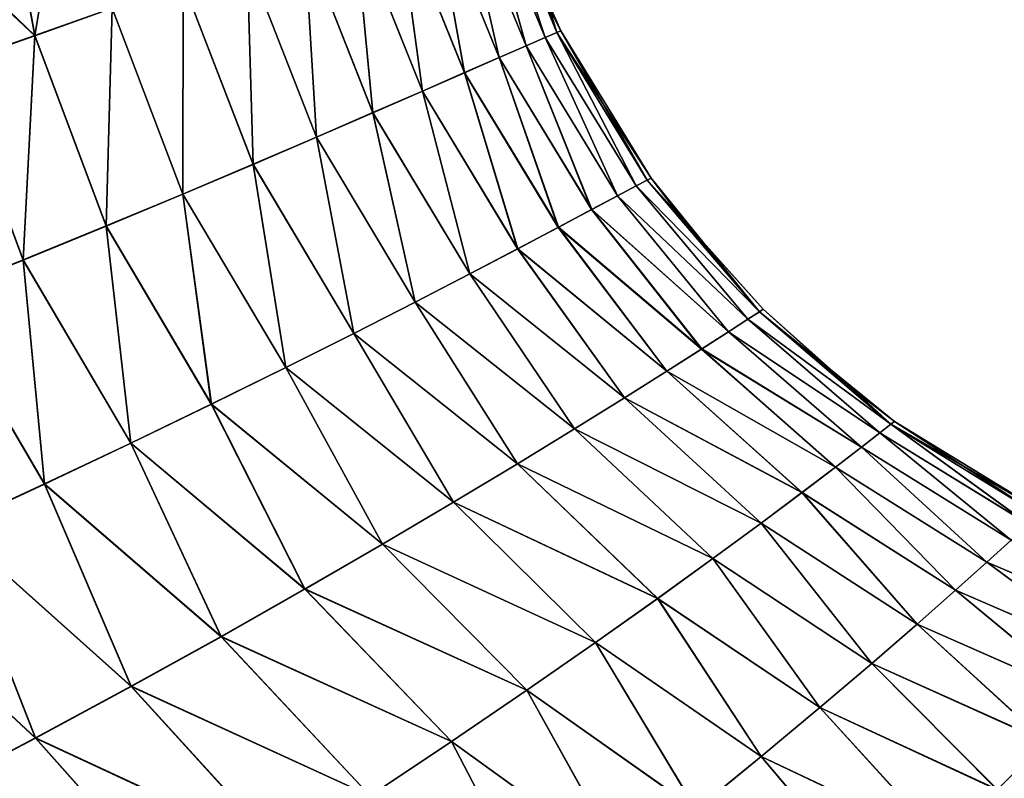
# Model space of a CAD drawing. Header units: millimetres. Extents: x -22 to 72, y 0 to 291.
# Tile 22 of 99: x 20.2 to 25.58, y 104.69 to 108.84. Entities that reach past the tile are written whole.
import ezdxf

# ---------------------------------------------------------------- set-up
doc = ezdxf.new("R2010")
doc.units = ezdxf.units.MM
doc.header["$LTSCALE"] = 65.185185
doc.layers.add('13', color=7, linetype='CONTINUOUS')
doc.layers.add('14', color=7, linetype='CONTINUOUS')

msp = doc.modelspace()

# ---------------------------------------------------------------- linework, layer by layer
at = {"layer": '13', "color": 7, "linetype": 'CONTINUOUS'}
for points in [[(22.7725, 109.638, 0.9216), (22.7083, 109.6165, 1.8408), (23.0706, 108.7386, 1.7984), (22.7725, 109.638, 0.9216)], [(23.0942, 108.8967, 0), (22.7725, 109.638, 0.9216), (23.1548, 108.7744, 0), (23.0942, 108.8967, 0)], [(23.1548, 108.7744, 0), (22.7725, 109.638, 0.9216), (23.1338, 108.7655, 0.9007), (23.1548, 108.7744, 0)], [(23.1338, 108.7655, 0.9007), (22.7725, 109.638, 0.9216), (23.0706, 108.7386, 1.7984), (23.1338, 108.7655, 0.9007)], [(22.6015, 109.5797, 2.7565), (22.4524, 109.5273, 3.6678), (22.8184, 108.6293, 3.5797), (22.6015, 109.5797, 2.7565)], [(22.7083, 109.6165, 1.8408), (22.6015, 109.5797, 2.7565), (22.9654, 108.6933, 2.6918), (22.7083, 109.6165, 1.8408)], [(22.9654, 108.6933, 2.6918), (22.6015, 109.5797, 2.7565), (22.8184, 108.6293, 3.5797), (22.9654, 108.6933, 2.6918)], [(23.0706, 108.7386, 1.7984), (22.7083, 109.6165, 1.8408), (22.9654, 108.6933, 2.6918), (23.0706, 108.7386, 1.7984)], [(22.4524, 109.5273, 3.6678), (22.2612, 109.4589, 4.5746), (22.6297, 108.5467, 4.462), (22.4524, 109.5273, 3.6678)], [(22.8184, 108.6293, 3.5797), (22.4524, 109.5273, 3.6678), (22.6297, 108.5467, 4.462), (22.8184, 108.6293, 3.5797)], [(20.1446, 109.5046, 10.0223), (19.8096, 109.1937, 10.6692), (20.2841, 108.7472, 9.8385), (20.1446, 109.5046, 10.0223)], [(20.7069, 108.8976, 8.9853), (20.1446, 109.5046, 10.0223), (20.2841, 108.7472, 9.8385), (20.7069, 108.8976, 8.9853)], [(22.2612, 109.4589, 4.5746), (22.0286, 109.3749, 5.4753), (22.3999, 108.4461, 5.3366), (22.2612, 109.4589, 4.5746)], [(22.6297, 108.5467, 4.462), (22.2612, 109.4589, 4.5746), (22.3999, 108.4461, 5.3366), (22.6297, 108.5467, 4.462)], [(22.0286, 109.3749, 5.4753), (21.7557, 109.2759, 6.3677), (22.1301, 108.3283, 6.201), (22.0286, 109.3749, 5.4753)], [(22.3999, 108.4461, 5.3366), (22.0286, 109.3749, 5.4753), (22.1301, 108.3283, 6.201), (22.3999, 108.4461, 5.3366)], [(21.7557, 109.2759, 6.3677), (21.4438, 109.1629, 7.25), (21.8216, 108.1946, 7.0529), (21.7557, 109.2759, 6.3677)], [(22.1301, 108.3283, 6.201), (21.7557, 109.2759, 6.3677), (21.8216, 108.1946, 7.0529), (22.1301, 108.3283, 6.201)], [(20.2841, 108.7472, 9.8385), (19.8096, 109.1937, 10.6692), (19.8266, 108.5869, 10.6824), (20.2841, 108.7472, 9.8385)], [(21.4438, 109.1629, 7.25), (21.0939, 109.0366, 8.1224), (21.4754, 108.0462, 7.8923), (21.4438, 109.1629, 7.25)], [(21.8216, 108.1946, 7.0529), (21.4438, 109.1629, 7.25), (21.4754, 108.0462, 7.8923), (21.8216, 108.1946, 7.0529)], [(21.0939, 109.0366, 8.1224), (20.7069, 108.8976, 8.9853), (21.0925, 107.8838, 8.7195), (21.0939, 109.0366, 8.1224)], [(21.4754, 108.0462, 7.8923), (21.0939, 109.0366, 8.1224), (21.0925, 107.8838, 8.7195), (21.4754, 108.0462, 7.8923)], [(20.7069, 108.8976, 8.9853), (20.2841, 108.7472, 9.8385), (20.674, 107.7088, 9.5344), (20.7069, 108.8976, 8.9853)], [(21.0925, 107.8838, 8.7195), (20.7069, 108.8976, 8.9853), (20.674, 107.7088, 9.5344), (21.0925, 107.8838, 8.7195)], [(23.1548, 108.7744, 0), (23.1338, 108.7655, 0.9007), (23.6476, 107.971, 0), (23.1548, 108.7744, 0)], [(20.2841, 108.7472, 9.8385), (19.8266, 108.5869, 10.6824), (20.2212, 107.5229, 10.3371), (20.2841, 108.7472, 9.8385)], [(20.674, 107.7088, 9.5344), (20.2841, 108.7472, 9.8385), (20.2212, 107.5229, 10.3371), (20.674, 107.7088, 9.5344)], [(23.0706, 108.7386, 1.7984), (22.9654, 108.6933, 2.6918), (23.4655, 107.8745, 2.6311), (23.0706, 108.7386, 1.7984)], [(23.1338, 108.7655, 0.9007), (23.0706, 108.7386, 1.7984), (23.5667, 107.9282, 1.7585), (23.1338, 108.7655, 0.9007)], [(23.5667, 107.9282, 1.7585), (23.0706, 108.7386, 1.7984), (23.4655, 107.8745, 2.6311), (23.5667, 107.9282, 1.7585)], [(23.6476, 107.971, 0), (23.1338, 108.7655, 0.9007), (23.6274, 107.9604, 0.8809), (23.6476, 107.971, 0)], [(23.6274, 107.9604, 0.8809), (23.1338, 108.7655, 0.9007), (23.5667, 107.9282, 1.7585), (23.6274, 107.9604, 0.8809)], [(22.9654, 108.6933, 2.6918), (22.8184, 108.6293, 3.5797), (23.3238, 107.7992, 3.4973), (22.9654, 108.6933, 2.6918)], [(23.4655, 107.8745, 2.6311), (22.9654, 108.6933, 2.6918), (23.3238, 107.7992, 3.4973), (23.4655, 107.8745, 2.6311)], [(22.8184, 108.6293, 3.5797), (22.6297, 108.5467, 4.462), (23.1418, 107.7026, 4.3569), (22.8184, 108.6293, 3.5797)], [(23.3238, 107.7992, 3.4973), (22.8184, 108.6293, 3.5797), (23.1418, 107.7026, 4.3569), (23.3238, 107.7992, 3.4973)], [(20.2212, 107.5229, 10.3371), (19.8266, 108.5869, 10.6824), (19.7352, 107.3277, 11.1279), (20.2212, 107.5229, 10.3371)], [(22.6297, 108.5467, 4.462), (22.3999, 108.4461, 5.3366), (22.9198, 107.5854, 5.2075), (22.6297, 108.5467, 4.462)], [(23.1418, 107.7026, 4.3569), (22.6297, 108.5467, 4.462), (22.9198, 107.5854, 5.2075), (23.1418, 107.7026, 4.3569)], [(22.3999, 108.4461, 5.3366), (22.1301, 108.3283, 6.201), (22.6588, 107.4488, 6.0463), (22.3999, 108.4461, 5.3366)], [(22.9198, 107.5854, 5.2075), (22.3999, 108.4461, 5.3366), (22.6588, 107.4488, 6.0463), (22.9198, 107.5854, 5.2075)], [(22.1301, 108.3283, 6.201), (21.8216, 108.1946, 7.0529), (22.3601, 107.2943, 6.8707), (22.1301, 108.3283, 6.201)], [(22.6588, 107.4488, 6.0463), (22.1301, 108.3283, 6.201), (22.3601, 107.2943, 6.8707), (22.6588, 107.4488, 6.0463)], [(21.8216, 108.1946, 7.0529), (21.4754, 108.0462, 7.8923), (22.0247, 107.1233, 7.6804), (21.8216, 108.1946, 7.0529)], [(22.3601, 107.2943, 6.8707), (21.8216, 108.1946, 7.0529), (22.0247, 107.1233, 7.6804), (22.3601, 107.2943, 6.8707)], [(21.4754, 108.0462, 7.8923), (21.0925, 107.8838, 8.7195), (21.6535, 106.9368, 8.4755), (21.4754, 108.0462, 7.8923)], [(22.0247, 107.1233, 7.6804), (21.4754, 108.0462, 7.8923), (21.6535, 106.9368, 8.4755), (22.0247, 107.1233, 7.6804)], [(23.6476, 107.971, 0), (23.6274, 107.9604, 0.8809), (23.809, 107.7591, 0), (23.6476, 107.971, 0)], [(23.5667, 107.9282, 1.7585), (23.4655, 107.8745, 2.6311), (24.1763, 107.2004, 1.8092), (23.5667, 107.9282, 1.7585)], [(23.6274, 107.9604, 0.8809), (23.5667, 107.9282, 1.7585), (24.2392, 107.2411, 0.9066), (23.6274, 107.9604, 0.8809)], [(24.2392, 107.2411, 0.9066), (23.5667, 107.9282, 1.7585), (24.1763, 107.2004, 1.8092), (24.2392, 107.2411, 0.9066)], [(23.809, 107.7591, 0), (23.6274, 107.9604, 0.8809), (24.26, 107.2547, 0), (23.809, 107.7591, 0)], [(24.26, 107.2547, 0), (23.6274, 107.9604, 0.8809), (24.2392, 107.2411, 0.9066), (24.26, 107.2547, 0)], [(21.0925, 107.8838, 8.7195), (20.674, 107.7088, 9.5344), (21.2477, 106.7362, 9.2558), (21.0925, 107.8838, 8.7195)], [(21.6535, 106.9368, 8.4755), (21.0925, 107.8838, 8.7195), (21.2477, 106.7362, 9.2558), (21.6535, 106.9368, 8.4755)], [(23.4655, 107.8745, 2.6311), (23.3238, 107.7992, 3.4973), (24.0713, 107.1327, 2.7057), (23.4655, 107.8745, 2.6311)], [(24.1763, 107.2004, 1.8092), (23.4655, 107.8745, 2.6311), (24.0713, 107.1327, 2.7057), (24.1763, 107.2004, 1.8092)], [(23.3238, 107.7992, 3.4973), (23.1418, 107.7026, 4.3569), (23.924, 107.0382, 3.5943), (23.3238, 107.7992, 3.4973)], [(24.0713, 107.1327, 2.7057), (23.3238, 107.7992, 3.4973), (23.924, 107.0382, 3.5943), (24.0713, 107.1327, 2.7057)], [(20.674, 107.7088, 9.5344), (20.2212, 107.5229, 10.3371), (20.8086, 106.5233, 10.0213), (20.674, 107.7088, 9.5344)], [(21.2477, 106.7362, 9.2558), (20.674, 107.7088, 9.5344), (20.8086, 106.5233, 10.0213), (21.2477, 106.7362, 9.2558)], [(23.1418, 107.7026, 4.3569), (22.9198, 107.5854, 5.2075), (23.7344, 106.9175, 4.4743), (23.1418, 107.7026, 4.3569)], [(23.924, 107.0382, 3.5943), (23.1418, 107.7026, 4.3569), (23.7344, 106.9175, 4.4743), (23.924, 107.0382, 3.5943)], [(22.9198, 107.5854, 5.2075), (22.6588, 107.4488, 6.0463), (23.503, 106.7717, 5.3426), (22.9198, 107.5854, 5.2075)], [(23.7344, 106.9175, 4.4743), (22.9198, 107.5854, 5.2075), (23.503, 106.7717, 5.3426), (23.7344, 106.9175, 4.4743)], [(20.2212, 107.5229, 10.3371), (19.7352, 107.3277, 11.1279), (20.3372, 106.2997, 10.772), (20.2212, 107.5229, 10.3371)], [(20.8086, 106.5233, 10.0213), (20.2212, 107.5229, 10.3371), (20.3372, 106.2997, 10.772), (20.8086, 106.5233, 10.0213)], [(22.6588, 107.4488, 6.0463), (22.3601, 107.2943, 6.8707), (23.2308, 106.6026, 6.1956), (22.6588, 107.4488, 6.0463)], [(23.503, 106.7717, 5.3426), (22.6588, 107.4488, 6.0463), (23.2308, 106.6026, 6.1956), (23.503, 106.7717, 5.3426)], [(20.3372, 106.2997, 10.772), (19.7352, 107.3277, 11.1279), (19.8349, 106.0674, 11.5077), (20.3372, 106.2997, 10.772)], [(22.3601, 107.2943, 6.8707), (22.0247, 107.1233, 7.6804), (22.9191, 106.412, 7.0307), (22.3601, 107.2943, 6.8707)], [(23.2308, 106.6026, 6.1956), (22.3601, 107.2943, 6.8707), (22.9191, 106.412, 7.0307), (23.2308, 106.6026, 6.1956)], [(24.2392, 107.2411, 0.9066), (24.1763, 107.2004, 1.8092), (24.9572, 106.6274, 0.9092), (24.2392, 107.2411, 0.9066)], [(24.26, 107.2547, 0), (24.2392, 107.2411, 0.9066), (24.7591, 106.809, 0), (24.26, 107.2547, 0)], [(24.7591, 106.809, 0), (24.2392, 107.2411, 0.9066), (24.9771, 106.6431, 0), (24.7591, 106.809, 0)], [(24.9771, 106.6431, 0), (24.2392, 107.2411, 0.9066), (24.9572, 106.6274, 0.9092), (24.9771, 106.6431, 0)], [(24.1763, 107.2004, 1.8092), (24.0713, 107.1327, 2.7057), (24.8972, 106.5803, 1.8141), (24.1763, 107.2004, 1.8092)], [(24.9572, 106.6274, 0.9092), (24.1763, 107.2004, 1.8092), (24.8972, 106.5803, 1.8141), (24.9572, 106.6274, 0.9092)], [(22.0247, 107.1233, 7.6804), (21.6535, 106.9368, 8.4755), (22.5691, 106.2016, 7.8476), (22.0247, 107.1233, 7.6804)], [(22.9191, 106.412, 7.0307), (22.0247, 107.1233, 7.6804), (22.5691, 106.2016, 7.8476), (22.9191, 106.412, 7.0307)], [(24.0713, 107.1327, 2.7057), (23.924, 107.0382, 3.5943), (24.7965, 106.5022, 2.7123), (24.0713, 107.1327, 2.7057)], [(24.8972, 106.5803, 1.8141), (24.0713, 107.1327, 2.7057), (24.7965, 106.5022, 2.7123), (24.8972, 106.5803, 1.8141)], [(23.924, 107.0382, 3.5943), (23.7344, 106.9175, 4.4743), (24.6549, 106.3937, 3.6017), (23.924, 107.0382, 3.5943)], [(24.7965, 106.5022, 2.7123), (23.924, 107.0382, 3.5943), (24.6549, 106.3937, 3.6017), (24.7965, 106.5022, 2.7123)], [(21.6535, 106.9368, 8.4755), (21.2477, 106.7362, 9.2558), (22.1818, 105.9728, 8.6462), (21.6535, 106.9368, 8.4755)], [(22.5691, 106.2016, 7.8476), (21.6535, 106.9368, 8.4755), (22.1818, 105.9728, 8.6462), (22.5691, 106.2016, 7.8476)], [(23.7344, 106.9175, 4.4743), (23.503, 106.7717, 5.3426), (24.4723, 106.2553, 4.4814), (23.7344, 106.9175, 4.4743)], [(24.6549, 106.3937, 3.6017), (23.7344, 106.9175, 4.4743), (24.4723, 106.2553, 4.4814), (24.6549, 106.3937, 3.6017)], [(21.2477, 106.7362, 9.2558), (20.8086, 106.5233, 10.0213), (21.7586, 105.7276, 9.426), (21.2477, 106.7362, 9.2558)], [(22.1818, 105.9728, 8.6462), (21.2477, 106.7362, 9.2558), (21.7586, 105.7276, 9.426), (22.1818, 105.9728, 8.6462)], [(23.503, 106.7717, 5.3426), (23.2308, 106.6026, 6.1956), (24.2489, 106.0883, 5.3479), (23.503, 106.7717, 5.3426)], [(24.4723, 106.2553, 4.4814), (23.503, 106.7717, 5.3426), (24.2489, 106.0883, 5.3479), (24.4723, 106.2553, 4.4814)], [(24.9572, 106.6274, 0.9092), (24.8972, 106.5803, 1.8141), (25.7071, 106.0816, 1.8169), (24.9572, 106.6274, 0.9092)], [(24.9771, 106.6431, 0), (24.9572, 106.6274, 0.9092), (25.7811, 106.1514, 0), (24.9771, 106.6431, 0)], [(25.7811, 106.1514, 0), (24.9572, 106.6274, 0.9092), (25.7627, 106.1339, 0.9106), (25.7811, 106.1514, 0)], [(25.7627, 106.1339, 0.9106), (24.9572, 106.6274, 0.9092), (25.7071, 106.0816, 1.8169), (25.7627, 106.1339, 0.9106)], [(23.2308, 106.6026, 6.1956), (22.9191, 106.412, 7.0307), (23.9858, 105.8948, 6.1975), (23.2308, 106.6026, 6.1956)], [(24.2489, 106.0883, 5.3479), (23.2308, 106.6026, 6.1956), (23.9858, 105.8948, 6.1975), (24.2489, 106.0883, 5.3479)], [(24.8972, 106.5803, 1.8141), (24.7965, 106.5022, 2.7123), (25.6134, 105.9949, 2.7162), (24.8972, 106.5803, 1.8141)], [(25.7071, 106.0816, 1.8169), (24.8972, 106.5803, 1.8141), (25.6134, 105.9949, 2.7162), (25.7071, 106.0816, 1.8169)], [(20.8086, 106.5233, 10.0213), (20.3372, 106.2997, 10.772), (21.3009, 105.468, 10.187), (20.8086, 106.5233, 10.0213)], [(21.7586, 105.7276, 9.426), (20.8086, 106.5233, 10.0213), (21.3009, 105.468, 10.187), (21.7586, 105.7276, 9.426)], [(24.7965, 106.5022, 2.7123), (24.6549, 106.3937, 3.6017), (25.4813, 105.8745, 3.6063), (24.7965, 106.5022, 2.7123)], [(25.6134, 105.9949, 2.7162), (24.7965, 106.5022, 2.7123), (25.4813, 105.8745, 3.6063), (25.6134, 105.9949, 2.7162)], [(22.9191, 106.412, 7.0307), (22.5691, 106.2016, 7.8476), (23.684, 105.6769, 7.0271), (22.9191, 106.412, 7.0307)], [(23.9858, 105.8948, 6.1975), (22.9191, 106.412, 7.0307), (23.684, 105.6769, 7.0271), (23.9858, 105.8948, 6.1975)], [(24.6549, 106.3937, 3.6017), (24.4723, 106.2553, 4.4814), (25.3103, 105.7212, 4.4858), (24.6549, 106.3937, 3.6017)], [(25.4813, 105.8745, 3.6063), (24.6549, 106.3937, 3.6017), (25.3103, 105.7212, 4.4858), (25.4813, 105.8745, 3.6063)], [(20.3372, 106.2997, 10.772), (19.8349, 106.0674, 11.5077), (20.8103, 105.1962, 10.9287), (20.3372, 106.2997, 10.772)], [(21.3009, 105.468, 10.187), (20.3372, 106.2997, 10.772), (20.8103, 105.1962, 10.9287), (21.3009, 105.468, 10.187)], [(24.4723, 106.2553, 4.4814), (24.2489, 106.0883, 5.3479), (25.1008, 105.5364, 5.3514), (24.4723, 106.2553, 4.4814)], [(25.3103, 105.7212, 4.4858), (24.4723, 106.2553, 4.4814), (25.1008, 105.5364, 5.3514), (25.3103, 105.7212, 4.4858)], [(22.5691, 106.2016, 7.8476), (22.1818, 105.9728, 8.6462), (23.3448, 105.4365, 7.8363), (22.5691, 106.2016, 7.8476)], [(23.684, 105.6769, 7.0271), (22.5691, 106.2016, 7.8476), (23.3448, 105.4365, 7.8363), (23.684, 105.6769, 7.0271)], [(24.2489, 106.0883, 5.3479), (23.9858, 105.8948, 6.1975), (24.8534, 105.322, 6.1991), (24.2489, 106.0883, 5.3479)], [(25.1008, 105.5364, 5.3514), (24.2489, 106.0883, 5.3479), (24.8534, 105.322, 6.1991), (25.1008, 105.5364, 5.3514)], [(19.8349, 106.0674, 11.5077), (19.3032, 105.8284, 12.2283), (20.2884, 104.9144, 11.6508), (19.8349, 106.0674, 11.5077)], [(20.8103, 105.1962, 10.9287), (19.8349, 106.0674, 11.5077), (20.2884, 104.9144, 11.6508), (20.8103, 105.1962, 10.9287)], [(25.6134, 105.9949, 2.7162), (25.4813, 105.8745, 3.6063), (26.3792, 105.4925, 3.6217), (25.6134, 105.9949, 2.7162)], [(22.1818, 105.9728, 8.6462), (21.7586, 105.7276, 9.426), (22.9691, 105.1752, 8.6246), (22.1818, 105.9728, 8.6462)], [(23.3448, 105.4365, 7.8363), (22.1818, 105.9728, 8.6462), (22.9691, 105.1752, 8.6246), (23.3448, 105.4365, 7.8363)], [(23.9858, 105.8948, 6.1975), (23.684, 105.6769, 7.0271), (24.569, 105.0805, 7.0257), (23.9858, 105.8948, 6.1975)], [(24.8534, 105.322, 6.1991), (23.9858, 105.8948, 6.1975), (24.569, 105.0805, 7.0257), (24.8534, 105.322, 6.1991)], [(25.4813, 105.8745, 3.6063), (25.3103, 105.7212, 4.4858), (26.2224, 105.327, 4.5046), (25.4813, 105.8745, 3.6063)], [(26.3792, 105.4925, 3.6217), (25.4813, 105.8745, 3.6063), (26.2224, 105.327, 4.5046), (26.3792, 105.4925, 3.6217)], [(20.2884, 104.9144, 11.6508), (19.3032, 105.8284, 12.2283), (19.7368, 104.625, 12.353), (20.2884, 104.9144, 11.6508)], [(21.7586, 105.7276, 9.426), (21.3009, 105.468, 10.187), (22.5585, 104.8951, 9.3915), (21.7586, 105.7276, 9.426)], [(22.9691, 105.1752, 8.6246), (21.7586, 105.7276, 9.426), (22.5585, 104.8951, 9.3915), (22.9691, 105.1752, 8.6246)], [(25.3103, 105.7212, 4.4858), (25.1008, 105.5364, 5.3514), (26.0298, 105.1273, 5.3731), (25.3103, 105.7212, 4.4858)], [(26.2224, 105.327, 4.5046), (25.3103, 105.7212, 4.4858), (26.0298, 105.1273, 5.3731), (26.2224, 105.327, 4.5046)], [(23.684, 105.6769, 7.0271), (23.3448, 105.4365, 7.8363), (24.2488, 104.8137, 7.8303), (23.684, 105.6769, 7.0271)], [(24.569, 105.0805, 7.0257), (23.684, 105.6769, 7.0271), (24.2488, 104.8137, 7.8303), (24.569, 105.0805, 7.0257)], [(25.1008, 105.5364, 5.3514), (24.8534, 105.322, 6.1991), (25.8016, 104.8954, 6.2235), (25.1008, 105.5364, 5.3514)], [(26.0298, 105.1273, 5.3731), (25.1008, 105.5364, 5.3514), (25.8016, 104.8954, 6.2235), (26.0298, 105.1273, 5.3731)], [(21.3009, 105.468, 10.187), (20.8103, 105.1962, 10.9287), (22.1144, 104.5984, 10.1366), (21.3009, 105.468, 10.187)], [(22.5585, 104.8951, 9.3915), (21.3009, 105.468, 10.187), (22.1144, 104.5984, 10.1366), (22.5585, 104.8951, 9.3915)], [(23.3448, 105.4365, 7.8363), (22.9691, 105.1752, 8.6246), (23.8939, 104.5236, 8.6123), (23.3448, 105.4365, 7.8363)], [(24.2488, 104.8137, 7.8303), (23.3448, 105.4365, 7.8363), (23.8939, 104.5236, 8.6123), (24.2488, 104.8137, 7.8303)], [(24.8534, 105.322, 6.1991), (24.569, 105.0805, 7.0257), (25.5387, 104.6338, 7.0524), (24.8534, 105.322, 6.1991)], [(25.8016, 104.8954, 6.2235), (24.8534, 105.322, 6.1991), (25.5387, 104.6338, 7.0524), (25.8016, 104.8954, 6.2235)], [(20.8103, 105.1962, 10.9287), (20.2884, 104.9144, 11.6508), (21.6386, 104.2872, 10.8594), (20.8103, 105.1962, 10.9287)], [(22.1144, 104.5984, 10.1366), (20.8103, 105.1962, 10.9287), (21.6386, 104.2872, 10.8594), (22.1144, 104.5984, 10.1366)], [(22.9691, 105.1752, 8.6246), (22.5585, 104.8951, 9.3915), (23.5055, 104.2123, 9.3709), (22.9691, 105.1752, 8.6246)], [(23.8939, 104.5236, 8.6123), (22.9691, 105.1752, 8.6246), (23.5055, 104.2123, 9.3709), (23.8939, 104.5236, 8.6123)], [(24.569, 105.0805, 7.0257), (24.2488, 104.8137, 7.8303), (25.242, 104.3443, 7.8585), (24.569, 105.0805, 7.0257)], [(25.5387, 104.6338, 7.0524), (24.569, 105.0805, 7.0257), (25.242, 104.3443, 7.8585), (25.5387, 104.6338, 7.0524)], [(20.2884, 104.9144, 11.6508), (19.7368, 104.625, 12.353), (21.1329, 103.9643, 11.5592), (20.2884, 104.9144, 11.6508)], [(21.6386, 104.2872, 10.8594), (20.2884, 104.9144, 11.6508), (21.1329, 103.9643, 11.5592), (21.6386, 104.2872, 10.8594)], [(22.5585, 104.8951, 9.3915), (22.1144, 104.5984, 10.1366), (23.0854, 103.8819, 10.1056), (22.5585, 104.8951, 9.3915)], [(23.5055, 104.2123, 9.3709), (22.5585, 104.8951, 9.3915), (23.0854, 103.8819, 10.1056), (23.5055, 104.2123, 9.3709)], [(25.8016, 104.8954, 6.2235), (25.5387, 104.6338, 7.0524), (26.7357, 104.5464, 6.5233), (25.8016, 104.8954, 6.2235)], [(24.2488, 104.8137, 7.8303), (23.8939, 104.5236, 8.6123), (24.9126, 104.0291, 8.6408), (24.2488, 104.8137, 7.8303)], [(25.242, 104.3443, 7.8585), (24.2488, 104.8137, 7.8303), (24.9126, 104.0291, 8.6408), (25.242, 104.3443, 7.8585)]]:
    msp.add_3dface(points, dxfattribs=at)
at = {"layer": '14', "color": 7, "linetype": 'CONTINUOUS'}
for points in [[(20.1483, 109.5097, -10.0149), (20.4594, 109.7927, -9.3628), (20.2841, 108.7487, -9.8386), (20.1483, 109.5097, -10.0149)], [(20.4594, 109.7927, -9.3628), (20.707, 108.8982, -8.985), (20.2841, 108.7487, -9.8386), (20.4594, 109.7927, -9.3628)], [(22.7725, 109.6379, -0.9215), (23.0705, 108.7384, -1.7984), (22.7083, 109.6161, -1.8407), (22.7725, 109.6379, -0.9215)], [(22.794, 109.645, 0), (23.1337, 108.7655, -0.9007), (22.7725, 109.6379, -0.9215), (22.794, 109.645, 0)], [(23.1337, 108.7655, -0.9007), (23.0705, 108.7384, -1.7984), (22.7725, 109.6379, -0.9215), (23.1337, 108.7655, -0.9007)], [(22.794, 109.645, 0), (23.0942, 108.8967, 0), (23.1337, 108.7655, -0.9007), (22.794, 109.645, 0)], [(22.6015, 109.5791, -2.7564), (22.8182, 108.6286, -3.5799), (22.4524, 109.5263, -3.6676), (22.6015, 109.5791, -2.7564)], [(22.7083, 109.6161, -1.8407), (22.9653, 108.6928, -2.6919), (22.6015, 109.5791, -2.7564), (22.7083, 109.6161, -1.8407)], [(22.9653, 108.6928, -2.6919), (22.8182, 108.6286, -3.5799), (22.6015, 109.5791, -2.7564), (22.9653, 108.6928, -2.6919)], [(23.0705, 108.7384, -1.7984), (22.9653, 108.6928, -2.6919), (22.7083, 109.6161, -1.8407), (23.0705, 108.7384, -1.7984)], [(22.4524, 109.5263, -3.6676), (22.6295, 108.5458, -4.4622), (22.2612, 109.4577, -4.5743), (22.4524, 109.5263, -3.6676)], [(22.8182, 108.6286, -3.5799), (22.6295, 108.5458, -4.4622), (22.4524, 109.5263, -3.6676), (22.8182, 108.6286, -3.5799)], [(19.8142, 109.2009, -10.6606), (20.1483, 109.5097, -10.0149), (20.2841, 108.7487, -9.8386), (19.8142, 109.2009, -10.6606)], [(22.2612, 109.4577, -4.5743), (22.3998, 108.4451, -5.3367), (22.0287, 109.3737, -5.4749), (22.2612, 109.4577, -4.5743)], [(22.6295, 108.5458, -4.4622), (22.3998, 108.4451, -5.3367), (22.2612, 109.4577, -4.5743), (22.6295, 108.5458, -4.4622)], [(22.0287, 109.3737, -5.4749), (22.13, 108.3273, -6.2009), (21.7559, 109.2748, -6.3671), (22.0287, 109.3737, -5.4749)], [(22.3998, 108.4451, -5.3367), (22.13, 108.3273, -6.2009), (22.0287, 109.3737, -5.4749), (22.3998, 108.4451, -5.3367)], [(21.7559, 109.2748, -6.3671), (21.8215, 108.1939, -7.0528), (21.444, 109.1621, -7.2494), (21.7559, 109.2748, -6.3671)], [(22.13, 108.3273, -6.2009), (21.8215, 108.1939, -7.0528), (21.7559, 109.2748, -6.3671), (22.13, 108.3273, -6.2009)], [(19.8142, 109.2009, -10.6606), (20.2841, 108.7487, -9.8386), (19.8263, 108.5895, -10.683), (19.8142, 109.2009, -10.6606)], [(21.444, 109.1621, -7.2494), (21.4753, 108.0459, -7.8924), (21.094, 109.0363, -8.1219), (21.444, 109.1621, -7.2494)], [(21.8215, 108.1939, -7.0528), (21.4753, 108.0459, -7.8924), (21.444, 109.1621, -7.2494), (21.8215, 108.1939, -7.0528)], [(21.094, 109.0363, -8.1219), (21.0923, 107.8841, -8.7199), (20.707, 108.8982, -8.985), (21.094, 109.0363, -8.1219)], [(21.4753, 108.0459, -7.8924), (21.0923, 107.8841, -8.7199), (21.094, 109.0363, -8.1219), (21.4753, 108.0459, -7.8924)], [(20.707, 108.8982, -8.985), (20.6737, 107.7099, -9.5352), (20.2841, 108.7487, -9.8386), (20.707, 108.8982, -8.985)], [(21.0923, 107.8841, -8.7199), (20.6737, 107.7099, -9.5352), (20.707, 108.8982, -8.985), (21.0923, 107.8841, -8.7199)], [(23.0942, 108.8967, 0), (23.1548, 108.7744, 0), (23.1337, 108.7655, -0.9007), (23.0942, 108.8967, 0)], [(23.1548, 108.7744, 0), (23.6273, 107.9603, -0.8808), (23.1337, 108.7655, -0.9007), (23.1548, 108.7744, 0)], [(23.1548, 108.7744, 0), (23.6476, 107.971, 0), (23.6273, 107.9603, -0.8808), (23.1548, 108.7744, 0)], [(20.2841, 108.7487, -9.8386), (20.2207, 107.5248, -10.3383), (19.8263, 108.5895, -10.683), (20.2841, 108.7487, -9.8386)], [(20.6737, 107.7099, -9.5352), (20.2207, 107.5248, -10.3383), (20.2841, 108.7487, -9.8386), (20.6737, 107.7099, -9.5352)], [(23.0705, 108.7384, -1.7984), (23.4653, 107.8741, -2.6311), (22.9653, 108.6928, -2.6919), (23.0705, 108.7384, -1.7984)], [(23.1337, 108.7655, -0.9007), (23.5666, 107.928, -1.7584), (23.0705, 108.7384, -1.7984), (23.1337, 108.7655, -0.9007)], [(23.5666, 107.928, -1.7584), (23.4653, 107.8741, -2.6311), (23.0705, 108.7384, -1.7984), (23.5666, 107.928, -1.7584)], [(23.6273, 107.9603, -0.8808), (23.5666, 107.928, -1.7584), (23.1337, 108.7655, -0.9007), (23.6273, 107.9603, -0.8808)], [(22.9653, 108.6928, -2.6919), (23.3236, 107.7987, -3.4973), (22.8182, 108.6286, -3.5799), (22.9653, 108.6928, -2.6919)], [(23.4653, 107.8741, -2.6311), (23.3236, 107.7987, -3.4973), (22.9653, 108.6928, -2.6919), (23.4653, 107.8741, -2.6311)], [(22.8182, 108.6286, -3.5799), (23.1415, 107.7019, -4.3568), (22.6295, 108.5458, -4.4622), (22.8182, 108.6286, -3.5799)], [(23.3236, 107.7987, -3.4973), (23.1415, 107.7019, -4.3568), (22.8182, 108.6286, -3.5799), (23.3236, 107.7987, -3.4973)], [(20.2207, 107.5248, -10.3383), (19.7344, 107.3303, -11.1293), (19.8263, 108.5895, -10.683), (20.2207, 107.5248, -10.3383)], [(22.6295, 108.5458, -4.4622), (22.9196, 107.5847, -5.2074), (22.3998, 108.4451, -5.3367), (22.6295, 108.5458, -4.4622)], [(23.1415, 107.7019, -4.3568), (22.9196, 107.5847, -5.2074), (22.6295, 108.5458, -4.4622), (23.1415, 107.7019, -4.3568)], [(22.3998, 108.4451, -5.3367), (22.6587, 107.4481, -6.046), (22.13, 108.3273, -6.2009), (22.3998, 108.4451, -5.3367)], [(22.9196, 107.5847, -5.2074), (22.6587, 107.4481, -6.046), (22.3998, 108.4451, -5.3367), (22.9196, 107.5847, -5.2074)], [(22.13, 108.3273, -6.2009), (22.36, 107.2939, -6.8703), (21.8215, 108.1939, -7.0528), (22.13, 108.3273, -6.2009)], [(22.6587, 107.4481, -6.046), (22.36, 107.2939, -6.8703), (22.13, 108.3273, -6.2009), (22.6587, 107.4481, -6.046)], [(21.8215, 108.1939, -7.0528), (22.0247, 107.1231, -7.6801), (21.4753, 108.0459, -7.8924), (21.8215, 108.1939, -7.0528)], [(22.36, 107.2939, -6.8703), (22.0247, 107.1231, -7.6801), (21.8215, 108.1939, -7.0528), (22.36, 107.2939, -6.8703)], [(21.4753, 108.0459, -7.8924), (21.6536, 106.937, -8.4754), (21.0923, 107.8841, -8.7199), (21.4753, 108.0459, -7.8924)], [(22.0247, 107.1231, -7.6801), (21.6536, 106.937, -8.4754), (21.4753, 108.0459, -7.8924), (22.0247, 107.1231, -7.6801)], [(23.6476, 107.971, 0), (24.2391, 107.2411, -0.9065), (23.6273, 107.9603, -0.8808), (23.6476, 107.971, 0)], [(23.6476, 107.971, 0), (23.809, 107.7591, 0), (24.2391, 107.2411, -0.9065), (23.6476, 107.971, 0)], [(23.5666, 107.928, -1.7584), (24.1762, 107.2003, -1.8091), (23.4653, 107.8741, -2.6311), (23.5666, 107.928, -1.7584)], [(23.6273, 107.9603, -0.8808), (24.2391, 107.2411, -0.9065), (23.5666, 107.928, -1.7584), (23.6273, 107.9603, -0.8808)], [(24.2391, 107.2411, -0.9065), (24.1762, 107.2003, -1.8091), (23.5666, 107.928, -1.7584), (24.2391, 107.2411, -0.9065)], [(21.0923, 107.8841, -8.7199), (21.2478, 106.737, -9.2561), (20.6737, 107.7099, -9.5352), (21.0923, 107.8841, -8.7199)], [(21.6536, 106.937, -8.4754), (21.2478, 106.737, -9.2561), (21.0923, 107.8841, -8.7199), (21.6536, 106.937, -8.4754)], [(23.4653, 107.8741, -2.6311), (24.0711, 107.1324, -2.7056), (23.3236, 107.7987, -3.4973), (23.4653, 107.8741, -2.6311)], [(24.1762, 107.2003, -1.8091), (24.0711, 107.1324, -2.7056), (23.4653, 107.8741, -2.6311), (24.1762, 107.2003, -1.8091)], [(23.3236, 107.7987, -3.4973), (23.9236, 107.0378, -3.5943), (23.1415, 107.7019, -4.3568), (23.3236, 107.7987, -3.4973)], [(24.0711, 107.1324, -2.7056), (23.9236, 107.0378, -3.5943), (23.3236, 107.7987, -3.4973), (24.0711, 107.1324, -2.7056)], [(23.809, 107.7591, 0), (24.26, 107.2547, 0), (24.2391, 107.2411, -0.9065), (23.809, 107.7591, 0)], [(20.6737, 107.7099, -9.5352), (20.8085, 106.5246, -10.022), (20.2207, 107.5248, -10.3383), (20.6737, 107.7099, -9.5352)], [(21.2478, 106.737, -9.2561), (20.8085, 106.5246, -10.022), (20.6737, 107.7099, -9.5352), (21.2478, 106.737, -9.2561)], [(23.1415, 107.7019, -4.3568), (23.734, 106.917, -4.4742), (22.9196, 107.5847, -5.2074), (23.1415, 107.7019, -4.3568)], [(23.9236, 107.0378, -3.5943), (23.734, 106.917, -4.4742), (23.1415, 107.7019, -4.3568), (23.9236, 107.0378, -3.5943)], [(22.9196, 107.5847, -5.2074), (23.5026, 106.7712, -5.3424), (22.6587, 107.4481, -6.046), (22.9196, 107.5847, -5.2074)], [(23.734, 106.917, -4.4742), (23.5026, 106.7712, -5.3424), (22.9196, 107.5847, -5.2074), (23.734, 106.917, -4.4742)], [(20.2207, 107.5248, -10.3383), (20.337, 106.3016, -10.7728), (19.7344, 107.3303, -11.1293), (20.2207, 107.5248, -10.3383)], [(20.8085, 106.5246, -10.022), (20.337, 106.3016, -10.7728), (20.2207, 107.5248, -10.3383), (20.8085, 106.5246, -10.022)], [(22.6587, 107.4481, -6.046), (23.2305, 106.6021, -6.1952), (22.36, 107.2939, -6.8703), (22.6587, 107.4481, -6.046)], [(23.5026, 106.7712, -5.3424), (23.2305, 106.6021, -6.1952), (22.6587, 107.4481, -6.046), (23.5026, 106.7712, -5.3424)], [(20.337, 106.3016, -10.7728), (19.8349, 106.0699, -11.5083), (19.7344, 107.3303, -11.1293), (20.337, 106.3016, -10.7728)], [(22.36, 107.2939, -6.8703), (22.919, 106.4117, -7.0303), (22.0247, 107.1231, -7.6801), (22.36, 107.2939, -6.8703)], [(23.2305, 106.6021, -6.1952), (22.919, 106.4117, -7.0303), (22.36, 107.2939, -6.8703), (23.2305, 106.6021, -6.1952)], [(24.2391, 107.2411, -0.9065), (24.9572, 106.6274, -0.9092), (24.1762, 107.2003, -1.8091), (24.2391, 107.2411, -0.9065)], [(24.26, 107.2547, 0), (24.9572, 106.6274, -0.9092), (24.2391, 107.2411, -0.9065), (24.26, 107.2547, 0)], [(24.26, 107.2547, 0), (24.7591, 106.809, 0), (24.9572, 106.6274, -0.9092), (24.26, 107.2547, 0)], [(24.1762, 107.2003, -1.8091), (24.8969, 106.5802, -1.8141), (24.0711, 107.1324, -2.7056), (24.1762, 107.2003, -1.8091)], [(24.9572, 106.6274, -0.9092), (24.8969, 106.5802, -1.8141), (24.1762, 107.2003, -1.8091), (24.9572, 106.6274, -0.9092)], [(22.0247, 107.1231, -7.6801), (22.5691, 106.2016, -7.8473), (21.6536, 106.937, -8.4754), (22.0247, 107.1231, -7.6801)], [(22.919, 106.4117, -7.0303), (22.5691, 106.2016, -7.8473), (22.0247, 107.1231, -7.6801), (22.919, 106.4117, -7.0303)], [(24.0711, 107.1324, -2.7056), (24.7961, 106.502, -2.7124), (23.9236, 107.0378, -3.5943), (24.0711, 107.1324, -2.7056)], [(24.8969, 106.5802, -1.8141), (24.7961, 106.502, -2.7124), (24.0711, 107.1324, -2.7056), (24.8969, 106.5802, -1.8141)], [(23.9236, 107.0378, -3.5943), (24.6543, 106.3934, -3.602), (23.734, 106.917, -4.4742), (23.9236, 107.0378, -3.5943)], [(24.7961, 106.502, -2.7124), (24.6543, 106.3934, -3.602), (23.9236, 107.0378, -3.5943), (24.7961, 106.502, -2.7124)], [(21.6536, 106.937, -8.4754), (22.182, 105.9731, -8.6462), (21.2478, 106.737, -9.2561), (21.6536, 106.937, -8.4754)], [(22.5691, 106.2016, -7.8473), (22.182, 105.9731, -8.6462), (21.6536, 106.937, -8.4754), (22.5691, 106.2016, -7.8473)], [(23.734, 106.917, -4.4742), (24.4716, 106.2549, -4.4817), (23.5026, 106.7712, -5.3424), (23.734, 106.917, -4.4742)], [(24.6543, 106.3934, -3.602), (24.4716, 106.2549, -4.4817), (23.734, 106.917, -4.4742), (24.6543, 106.3934, -3.602)], [(24.7591, 106.809, 0), (24.9771, 106.6431, 0), (24.9572, 106.6274, -0.9092), (24.7591, 106.809, 0)], [(21.2478, 106.737, -9.2561), (21.7588, 105.7283, -9.4264), (20.8085, 106.5246, -10.022), (21.2478, 106.737, -9.2561)], [(22.182, 105.9731, -8.6462), (21.7588, 105.7283, -9.4264), (21.2478, 106.737, -9.2561), (22.182, 105.9731, -8.6462)], [(23.5026, 106.7712, -5.3424), (24.2482, 106.0879, -5.3481), (23.2305, 106.6021, -6.1952), (23.5026, 106.7712, -5.3424)], [(24.4716, 106.2549, -4.4817), (24.2482, 106.0879, -5.3481), (23.5026, 106.7712, -5.3424), (24.4716, 106.2549, -4.4817)], [(24.9572, 106.6274, -0.9092), (25.7068, 106.0815, -1.8167), (24.8969, 106.5802, -1.8141), (24.9572, 106.6274, -0.9092)], [(24.9771, 106.6431, 0), (25.7627, 106.1339, -0.9105), (24.9572, 106.6274, -0.9092), (24.9771, 106.6431, 0)], [(25.7627, 106.1339, -0.9105), (25.7068, 106.0815, -1.8167), (24.9572, 106.6274, -0.9092), (25.7627, 106.1339, -0.9105)], [(24.9771, 106.6431, 0), (25.7811, 106.1514, 0), (25.7627, 106.1339, -0.9105), (24.9771, 106.6431, 0)], [(23.2305, 106.6021, -6.1952), (23.9852, 105.8945, -6.1975), (22.919, 106.4117, -7.0303), (23.2305, 106.6021, -6.1952)], [(24.2482, 106.0879, -5.3481), (23.9852, 105.8945, -6.1975), (23.2305, 106.6021, -6.1952), (24.2482, 106.0879, -5.3481)], [(24.8969, 106.5802, -1.8141), (25.6129, 105.9948, -2.716), (24.7961, 106.502, -2.7124), (24.8969, 106.5802, -1.8141)], [(25.7068, 106.0815, -1.8167), (25.6129, 105.9948, -2.716), (24.8969, 106.5802, -1.8141), (25.7068, 106.0815, -1.8167)], [(20.8085, 106.5246, -10.022), (21.3011, 105.4691, -10.1877), (20.337, 106.3016, -10.7728), (20.8085, 106.5246, -10.022)], [(21.7588, 105.7283, -9.4264), (21.3011, 105.4691, -10.1877), (20.8085, 106.5246, -10.022), (21.7588, 105.7283, -9.4264)], [(24.7961, 106.502, -2.7124), (25.4806, 105.8744, -3.6061), (24.6543, 106.3934, -3.602), (24.7961, 106.502, -2.7124)], [(25.6129, 105.9948, -2.716), (25.4806, 105.8744, -3.6061), (24.7961, 106.502, -2.7124), (25.6129, 105.9948, -2.716)], [(22.919, 106.4117, -7.0303), (23.6836, 105.6767, -7.0271), (22.5691, 106.2016, -7.8473), (22.919, 106.4117, -7.0303)], [(23.9852, 105.8945, -6.1975), (23.6836, 105.6767, -7.0271), (22.919, 106.4117, -7.0303), (23.9852, 105.8945, -6.1975)], [(24.6543, 106.3934, -3.602), (25.3096, 105.7211, -4.4855), (24.4716, 106.2549, -4.4817), (24.6543, 106.3934, -3.602)], [(25.4806, 105.8744, -3.6061), (25.3096, 105.7211, -4.4855), (24.6543, 106.3934, -3.602), (25.4806, 105.8744, -3.6061)], [(20.337, 106.3016, -10.7728), (20.8106, 105.1976, -10.9294), (19.8349, 106.0699, -11.5083), (20.337, 106.3016, -10.7728)], [(21.3011, 105.4691, -10.1877), (20.8106, 105.1976, -10.9294), (20.337, 106.3016, -10.7728), (21.3011, 105.4691, -10.1877)], [(24.4716, 106.2549, -4.4817), (25.1001, 105.5363, -5.3509), (24.2482, 106.0879, -5.3481), (24.4716, 106.2549, -4.4817)], [(25.3096, 105.7211, -4.4855), (25.1001, 105.5363, -5.3509), (24.4716, 106.2549, -4.4817), (25.3096, 105.7211, -4.4855)], [(22.5691, 106.2016, -7.8473), (23.3446, 105.4363, -7.8365), (22.182, 105.9731, -8.6462), (22.5691, 106.2016, -7.8473)], [(23.6836, 105.6767, -7.0271), (23.3446, 105.4363, -7.8365), (22.5691, 106.2016, -7.8473), (23.6836, 105.6767, -7.0271)], [(24.2482, 106.0879, -5.3481), (24.8528, 105.322, -6.1984), (23.9852, 105.8945, -6.1975), (24.2482, 106.0879, -5.3481)], [(25.1001, 105.5363, -5.3509), (24.8528, 105.322, -6.1984), (24.2482, 106.0879, -5.3481), (25.1001, 105.5363, -5.3509)], [(19.8349, 106.0699, -11.5083), (20.2889, 104.9164, -11.6509), (19.3034, 105.8313, -12.2283), (19.8349, 106.0699, -11.5083)], [(20.8106, 105.1976, -10.9294), (20.2889, 104.9164, -11.6509), (19.8349, 106.0699, -11.5083), (20.8106, 105.1976, -10.9294)], [(25.6129, 105.9948, -2.716), (26.378, 105.4922, -3.6232), (25.4806, 105.8744, -3.6061), (25.6129, 105.9948, -2.716)], [(22.182, 105.9731, -8.6462), (22.9691, 105.1752, -8.6251), (21.7588, 105.7283, -9.4264), (22.182, 105.9731, -8.6462)], [(23.3446, 105.4363, -7.8365), (22.9691, 105.1752, -8.6251), (22.182, 105.9731, -8.6462), (23.3446, 105.4363, -7.8365)], [(23.9852, 105.8945, -6.1975), (24.5687, 105.0806, -7.0249), (23.6836, 105.6767, -7.0271), (23.9852, 105.8945, -6.1975)], [(24.8528, 105.322, -6.1984), (24.5687, 105.0806, -7.0249), (23.9852, 105.8945, -6.1975), (24.8528, 105.322, -6.1984)], [(25.4806, 105.8744, -3.6061), (26.221, 105.3265, -4.5063), (25.3096, 105.7211, -4.4855), (25.4806, 105.8744, -3.6061)], [(26.378, 105.4922, -3.6232), (26.221, 105.3265, -4.5063), (25.4806, 105.8744, -3.6061), (26.378, 105.4922, -3.6232)], [(20.2889, 104.9164, -11.6509), (19.7378, 104.6274, -12.3523), (19.3034, 105.8313, -12.2283), (20.2889, 104.9164, -11.6509)], [(21.7588, 105.7283, -9.4264), (22.5587, 104.8952, -9.3925), (21.3011, 105.4691, -10.1877), (21.7588, 105.7283, -9.4264)], [(22.9691, 105.1752, -8.6251), (22.5587, 104.8952, -9.3925), (21.7588, 105.7283, -9.4264), (22.9691, 105.1752, -8.6251)], [(25.3096, 105.7211, -4.4855), (26.0282, 105.1267, -5.3751), (25.1001, 105.5363, -5.3509), (25.3096, 105.7211, -4.4855)], [(26.221, 105.3265, -4.5063), (26.0282, 105.1267, -5.3751), (25.3096, 105.7211, -4.4855), (26.221, 105.3265, -4.5063)], [(23.6836, 105.6767, -7.0271), (24.249, 104.8139, -7.8296), (23.3446, 105.4363, -7.8365), (23.6836, 105.6767, -7.0271)], [(24.5687, 105.0806, -7.0249), (24.249, 104.8139, -7.8296), (23.6836, 105.6767, -7.0271), (24.5687, 105.0806, -7.0249)], [(25.1001, 105.5363, -5.3509), (25.7999, 104.8947, -6.2256), (24.8528, 105.322, -6.1984), (25.1001, 105.5363, -5.3509)], [(26.0282, 105.1267, -5.3751), (25.7999, 104.8947, -6.2256), (25.1001, 105.5363, -5.3509), (26.0282, 105.1267, -5.3751)], [(21.3011, 105.4691, -10.1877), (22.1147, 104.5986, -10.138), (20.8106, 105.1976, -10.9294), (21.3011, 105.4691, -10.1877)], [(22.5587, 104.8952, -9.3925), (22.1147, 104.5986, -10.138), (21.3011, 105.4691, -10.1877), (22.5587, 104.8952, -9.3925)], [(23.3446, 105.4363, -7.8365), (23.8944, 104.5239, -8.6119), (22.9691, 105.1752, -8.6251), (23.3446, 105.4363, -7.8365)], [(24.249, 104.8139, -7.8296), (23.8944, 104.5239, -8.6119), (23.3446, 105.4363, -7.8365), (24.249, 104.8139, -7.8296)], [(24.8528, 105.322, -6.1984), (25.5371, 104.6329, -7.0547), (24.5687, 105.0806, -7.0249), (24.8528, 105.322, -6.1984)], [(25.7999, 104.8947, -6.2256), (25.5371, 104.6329, -7.0547), (24.8528, 105.322, -6.1984), (25.7999, 104.8947, -6.2256)], [(20.8106, 105.1976, -10.9294), (21.639, 104.2878, -10.8607), (20.2889, 104.9164, -11.6509), (20.8106, 105.1976, -10.9294)], [(22.1147, 104.5986, -10.138), (21.639, 104.2878, -10.8607), (20.8106, 105.1976, -10.9294), (22.1147, 104.5986, -10.138)], [(22.9691, 105.1752, -8.6251), (23.5066, 104.2126, -9.3708), (22.5587, 104.8952, -9.3925), (22.9691, 105.1752, -8.6251)], [(23.8944, 104.5239, -8.6119), (23.5066, 104.2126, -9.3708), (22.9691, 105.1752, -8.6251), (23.8944, 104.5239, -8.6119)], [(24.5687, 105.0806, -7.0249), (25.2406, 104.3433, -7.8612), (24.249, 104.8139, -7.8296), (24.5687, 105.0806, -7.0249)], [(25.5371, 104.6329, -7.0547), (25.2406, 104.3433, -7.8612), (24.5687, 105.0806, -7.0249), (25.5371, 104.6329, -7.0547)], [(20.2889, 104.9164, -11.6509), (21.1335, 103.9653, -11.5599), (19.7378, 104.6274, -12.3523), (20.2889, 104.9164, -11.6509)], [(21.639, 104.2878, -10.8607), (21.1335, 103.9653, -11.5599), (20.2889, 104.9164, -11.6509), (21.639, 104.2878, -10.8607)], [(22.5587, 104.8952, -9.3925), (23.0869, 103.8822, -10.1059), (22.1147, 104.5986, -10.138), (22.5587, 104.8952, -9.3925)], [(23.5066, 104.2126, -9.3708), (23.0869, 103.8822, -10.1059), (22.5587, 104.8952, -9.3925), (23.5066, 104.2126, -9.3708)], [(25.7999, 104.8947, -6.2256), (26.7345, 104.5464, -6.5232), (25.5371, 104.6329, -7.0547), (25.7999, 104.8947, -6.2256)], [(24.249, 104.8139, -7.8296), (24.9115, 104.0278, -8.644), (23.8944, 104.5239, -8.6119), (24.249, 104.8139, -7.8296)], [(25.2406, 104.3433, -7.8612), (24.9115, 104.0278, -8.644), (24.249, 104.8139, -7.8296), (25.2406, 104.3433, -7.8612)]]:
    msp.add_3dface(points, dxfattribs=at)

doc.saveas('drawing.dxf')
